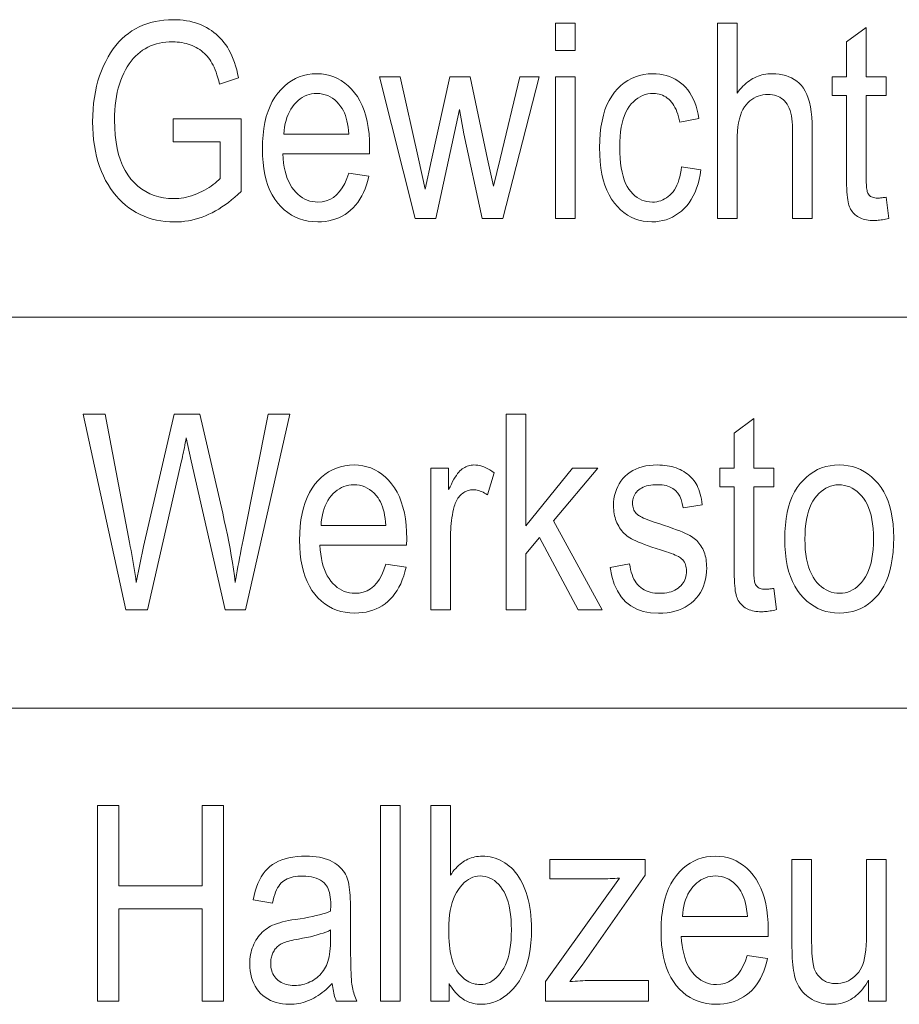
# Model space of a CAD drawing. Extents: x 5 to 2705, y 5 to 648.
# Tile 28 of 50: x 737 to 746, y 26 to 36. Entities that reach past the tile are written whole.
import ezdxf

# ---------------------------------------------------------------- set-up
doc = ezdxf.new("R2010")
doc.units = 0

msp = doc.modelspace()

# ---------------------------------------------------------------- linework, layer by layer
at = {"color": 7, "lineweight": 13}
for p, q in [((659, 33), (832, 33)), ((659, 29), (832, 29))]:
    msp.add_line(p, q, dxfattribs=at)
for points in [[(738.949524, 34.790585), (738.949524, 35.025238), (739.643921, 35.0266), (739.643921, 34.284447), (739.611877, 34.254112), (739.579651, 34.225319), (739.54718, 34.198067), (739.514465, 34.172359), (739.481567, 34.14819), (739.448486, 34.125565), (739.4151, 34.104481), (739.381531, 34.084938), (739.347778, 34.066936), (739.313782, 34.050476), (739.279602, 34.035572), (739.245178, 34.022236), (739.210571, 34.010468), (739.175842, 34.000271), (739.140869, 33.991642), (739.105713, 33.984581), (739.070374, 33.979092), (739.03479, 33.97517), (738.999084, 33.972816), (738.963135, 33.972031), (738.915649, 33.973232), (738.869202, 33.976833), (738.823792, 33.982838), (738.779358, 33.991241), (738.736023, 34.002045), (738.693726, 34.015251), (738.652405, 34.030857), (738.612183, 34.048866), (738.572937, 34.069275), (738.53479, 34.092087), (738.497925, 34.117203), (738.462646, 34.144527), (738.428894, 34.174065), (738.396729, 34.205811), (738.36615, 34.239765), (738.337097, 34.275932), (738.309631, 34.314308), (738.283752, 34.354897), (738.25946, 34.397694), (738.236694, 34.442699), (738.21582, 34.489738), (738.197144, 34.538635), (738.180664, 34.589386), (738.166382, 34.641991), (738.154358, 34.696453), (738.14447, 34.752769), (738.13678, 34.81094), (738.131287, 34.870968), (738.127991, 34.93285), (738.126892, 34.99659), (738.127991, 35.061226), (738.131287, 35.124172), (738.136841, 35.185429), (738.144531, 35.244991), (738.15448, 35.302864), (738.166687, 35.359043), (738.18103, 35.413532), (738.197571, 35.466328), (738.21637, 35.517433), (738.237366, 35.566849), (738.260193, 35.61414), (738.284302, 35.658878), (738.309814, 35.701069), (738.33667, 35.740707), (738.364929, 35.777794), (738.394531, 35.812332), (738.425537, 35.844318), (738.457825, 35.873749), (738.491516, 35.900635), (738.526611, 35.924965), (738.562988, 35.946869), (738.600708, 35.966465), (738.639709, 35.983757), (738.680054, 35.998745), (738.72168, 36.011425), (738.764648, 36.021801), (738.808899, 36.029869), (738.854431, 36.035633), (738.901367, 36.039093), (738.949524, 36.040245), (738.985107, 36.039574), (739.019775, 36.037571), (739.053528, 36.034229), (739.086365, 36.029549), (739.118347, 36.023533), (739.149414, 36.016178), (739.179565, 36.007488), (739.208862, 35.997459), (739.237183, 35.986095), (739.264648, 35.973396), (739.291199, 35.959465), (739.316772, 35.94442), (739.341431, 35.928253), (739.365051, 35.910969), (739.387817, 35.892563), (739.409546, 35.873039), (739.430359, 35.852402), (739.450195, 35.830639), (739.469116, 35.807762), (739.487061, 35.783764), (739.504089, 35.758293), (739.520203, 35.730995), (739.535522, 35.701866), (739.549927, 35.670914), (739.563416, 35.63813), (739.576111, 35.603519), (739.587891, 35.567078), (739.598816, 35.528812), (739.608826, 35.488716), (739.617981, 35.446793), (739.422913, 35.38131), (739.414795, 35.414288), (739.40625, 35.445564), (739.397339, 35.475136), (739.388, 35.502998), (739.378235, 35.52916), (739.368103, 35.553616), (739.357483, 35.576363), (739.346497, 35.597408), (739.335144, 35.616745), (739.323303, 35.634377), (739.310913, 35.650795), (739.297791, 35.666492), (739.283875, 35.681465), (739.269165, 35.695713), (739.253723, 35.70924), (739.237549, 35.722046), (739.220581, 35.734127), (739.20282, 35.745483), (739.184326, 35.756119), (739.1651, 35.766029), (739.145203, 35.775101), (739.124817, 35.783218), (739.103943, 35.790382), (739.082581, 35.796589), (739.06073, 35.801842), (739.038391, 35.806137), (739.015503, 35.809479), (738.992188, 35.811867), (738.968384, 35.813301), (738.944092, 35.813778), (738.908813, 35.812912), (738.874573, 35.810314), (738.841309, 35.805981), (738.809082, 35.799915), (738.777771, 35.792122), (738.747559, 35.782593), (738.718262, 35.771328), (738.690002, 35.758335), (738.66272, 35.743607), (738.636414, 35.727146), (738.611145, 35.708858), (738.586853, 35.688648), (738.563599, 35.666512), (738.541382, 35.642456), (738.520142, 35.61647), (738.499878, 35.588566), (738.480652, 35.558735), (738.462463, 35.526985), (738.445251, 35.493305), (738.429077, 35.457706), (738.414185, 35.420341), (738.400818, 35.381363), (738.389038, 35.340775), (738.378845, 35.29858), (738.370239, 35.254772), (738.363159, 35.209358), (738.357666, 35.162331), (738.35376, 35.113697), (738.351379, 35.06345), (738.350586, 35.011597), (738.352295, 34.933388), (738.3573, 34.859207), (738.365723, 34.789051), (738.377441, 34.722919), (738.392578, 34.660809), (738.411011, 34.602726), (738.432861, 34.548668), (738.458008, 34.498634), (738.486511, 34.452625), (738.518433, 34.410641), (738.552979, 34.372665), (738.5896, 34.338688), (738.628174, 34.308708), (738.668823, 34.282726), (738.711487, 34.260742), (738.756104, 34.242756), (738.802795, 34.228764), (738.851501, 34.218769), (738.902222, 34.212776), (738.954956, 34.210777), (738.980713, 34.211391), (739.006531, 34.21323), (739.032471, 34.216301), (739.058533, 34.2206), (739.084778, 34.226124), (739.111084, 34.232876), (739.137512, 34.24086), (739.164062, 34.250069), (739.190796, 34.260502), (739.21759, 34.272167), (739.243896, 34.284679), (739.269165, 34.297653), (739.293274, 34.311089), (739.316284, 34.324993), (739.338135, 34.339359), (739.358948, 34.354187), (739.378662, 34.36948), (739.397217, 34.385239), (739.414734, 34.401459), (739.431091, 34.418144), (739.431091, 34.790585)], [(742.858093, 35.723736), (742.858093, 36.006138), (743.058655, 36.006138), (743.058655, 35.723736)], [(744.512939, 34.006138), (744.512939, 36.006138), (744.713501, 36.006138), (744.713501, 35.28854), (744.727905, 35.307961), (744.742615, 35.326382), (744.757751, 35.343811), (744.773193, 35.360245), (744.789062, 35.375679), (744.805237, 35.390121), (744.821838, 35.403564), (744.838806, 35.416016), (744.85614, 35.427467), (744.873779, 35.437923), (744.891846, 35.447388), (744.910278, 35.455853), (744.929077, 35.463322), (744.948242, 35.469795), (744.967773, 35.475273), (744.987671, 35.479752), (745.007935, 35.483238), (745.028564, 35.485729), (745.049561, 35.487221), (745.070923, 35.48772), (745.108093, 35.486511), (745.143616, 35.482891), (745.177551, 35.476852), (745.2099, 35.468403), (745.240601, 35.457535), (745.269775, 35.444256), (745.297302, 35.428558), (745.323303, 35.41045), (745.347656, 35.389923), (745.370422, 35.366985), (745.391235, 35.340824), (745.409912, 35.310638), (745.426392, 35.276432), (745.440674, 35.238197), (745.452759, 35.195938), (745.462646, 35.149658), (745.470337, 35.09935), (745.47583, 35.045021), (745.479126, 34.986664), (745.480225, 34.924282), (745.480225, 34.006138), (745.279663, 34.006138), (745.279663, 34.924282), (745.278992, 34.960873), (745.276978, 34.995335), (745.273682, 35.027664), (745.268982, 35.057869), (745.262939, 35.085945), (745.255615, 35.111897), (745.246887, 35.135715), (745.236877, 35.157406), (745.225525, 35.176971), (745.21283, 35.194405), (745.198975, 35.209957), (745.184082, 35.223873), (745.168152, 35.236153), (745.151245, 35.246792), (745.133362, 35.255798), (745.114441, 35.263165), (745.094482, 35.268894), (745.073547, 35.272987), (745.051636, 35.27544), (745.028625, 35.27626), (745.002869, 35.275211), (744.977844, 35.27206), (744.953552, 35.266808), (744.930115, 35.259453), (744.90741, 35.25), (744.885498, 35.238441), (744.864319, 35.224789), (744.843994, 35.20903), (744.824402, 35.191174), (744.805603, 35.171211), (744.788086, 35.148579), (744.772461, 35.1227), (744.758606, 35.093575), (744.746643, 35.061199), (744.736511, 35.025578), (744.72821, 34.98671), (744.721802, 34.944595), (744.717163, 34.899235), (744.714417, 34.850628), (744.713501, 34.798771), (744.713501, 34.006138)], [(746.236023, 34.225784), (746.263306, 34.008865), (746.246826, 34.004719), (746.230652, 34.001007), (746.214844, 33.997734), (746.199341, 33.994896), (746.184204, 33.992496), (746.169312, 33.990532), (746.154785, 33.989002), (746.140625, 33.987911), (746.12677, 33.987255), (746.11322, 33.987038), (746.092651, 33.987453), (746.072876, 33.988701), (746.053894, 33.990784), (746.035767, 33.993694), (746.018433, 33.99744), (746.001892, 34.002018), (745.986206, 34.007427), (745.971375, 34.013668), (745.957275, 34.020741), (745.944092, 34.028648), (745.931641, 34.037277), (745.920044, 34.04652), (745.909241, 34.056377), (745.899231, 34.066849), (745.890015, 34.07793), (745.881592, 34.08963), (745.874023, 34.101944), (745.867249, 34.114868), (745.861267, 34.12841), (745.856079, 34.142563), (745.851562, 34.158459), (745.847473, 34.177216), (745.843872, 34.198837), (745.84082, 34.223328), (745.838135, 34.250679), (745.835999, 34.280899), (745.834351, 34.313984), (745.83313, 34.34993), (745.832458, 34.388744), (745.832214, 34.43042), (745.832214, 35.263981), (745.684875, 35.263981), (745.684875, 35.454979), (745.832214, 35.454979), (745.832214, 35.813778), (746.032715, 35.961117), (746.032715, 35.454979), (746.236023, 35.454979), (746.236023, 35.263981), (746.032715, 35.263981), (746.032715, 34.416779), (746.032898, 34.394146), (746.033447, 34.373177), (746.034363, 34.353874), (746.035583, 34.336235), (746.03717, 34.320259), (746.039124, 34.305946), (746.041443, 34.293301), (746.044067, 34.282318), (746.047119, 34.272999), (746.050476, 34.265347), (746.056091, 34.256016), (746.062622, 34.247665), (746.070068, 34.240299), (746.07843, 34.233913), (746.087646, 34.228512), (746.097778, 34.224091), (746.108826, 34.220654), (746.120789, 34.218197), (746.133606, 34.216724), (746.147339, 34.216232), (746.154358, 34.216328), (746.161804, 34.216614), (746.169617, 34.217094), (746.177917, 34.217762), (746.186584, 34.21862), (746.195618, 34.219673), (746.205139, 34.220913), (746.215027, 34.222343), (746.225281, 34.223969)], [(740.74353, 34.472713), (740.950867, 34.441338), (740.939697, 34.396091), (740.926819, 34.353123), (740.912231, 34.312435), (740.895996, 34.274025), (740.878052, 34.237892), (740.858459, 34.204037), (740.837219, 34.172462), (740.81427, 34.143166), (740.789612, 34.116146), (740.763306, 34.091404), (740.735535, 34.068981), (740.706421, 34.04892), (740.676025, 34.031219), (740.644348, 34.015877), (740.611328, 34.002899), (740.577087, 33.992275), (740.541504, 33.984016), (740.504639, 33.978115), (740.466492, 33.974575), (740.427002, 33.973396), (740.377502, 33.975311), (740.329895, 33.981064), (740.284241, 33.990646), (740.240479, 34.004063), (740.198669, 34.021317), (740.158752, 34.0424), (740.120789, 34.067318), (740.084778, 34.096069), (740.050598, 34.128654), (740.018433, 34.165073), (739.988708, 34.205109), (739.962158, 34.248539), (739.938782, 34.295368), (739.918457, 34.345592), (739.901245, 34.399216), (739.887207, 34.456234), (739.876282, 34.516651), (739.868469, 34.580463), (739.86377, 34.647675), (739.862183, 34.718281), (739.86377, 34.791534), (739.86853, 34.861225), (739.876404, 34.927361), (739.887451, 34.989929), (739.901611, 35.048943), (739.918945, 35.104393), (739.939392, 35.156281), (739.963074, 35.204609), (739.989868, 35.249378), (740.019775, 35.290585), (740.052124, 35.328041), (740.086182, 35.361553), (740.121887, 35.391125), (740.159241, 35.416752), (740.198303, 35.438438), (740.239075, 35.456181), (740.281494, 35.469978), (740.325623, 35.479836), (740.371399, 35.485748), (740.418823, 35.48772), (740.464172, 35.485783), (740.507996, 35.479973), (740.550293, 35.470284), (740.591064, 35.456726), (740.63031, 35.439289), (740.667969, 35.41798), (740.704163, 35.392796), (740.738831, 35.363735), (740.771973, 35.330803), (740.803528, 35.293995), (740.832825, 35.253517), (740.85907, 35.209576), (740.882141, 35.162167), (740.902222, 35.111294), (740.919189, 35.056957), (740.933044, 34.999153), (740.943848, 34.937885), (740.951538, 34.87315), (740.956177, 34.804951), (740.957703, 34.733288), (740.95636, 34.667801), (740.06958, 34.667801), (740.072937, 34.620163), (740.078064, 34.574924), (740.0849, 34.532085), (740.093567, 34.49165), (740.104004, 34.453613), (740.116211, 34.41798), (740.130188, 34.384747), (740.145996, 34.353912), (740.163513, 34.325481), (740.1828, 34.299454), (740.20343, 34.275864), (740.224915, 34.254761), (740.247314, 34.236137), (740.270569, 34.219997), (740.294678, 34.206341), (740.319702, 34.195168), (740.34552, 34.186478), (740.372253, 34.180271), (740.399902, 34.176548), (740.428406, 34.175304), (740.47229, 34.17828), (740.513428, 34.187202), (740.55188, 34.202072), (740.587524, 34.222893), (740.620422, 34.249657), (740.650513, 34.282372), (740.677917, 34.321037), (740.702515, 34.365646), (740.724426, 34.416206)], [(741.422913, 34.006138), (741.059998, 35.454979), (741.268738, 35.454979), (741.457031, 34.61869), (741.526611, 34.30764), (741.589355, 34.606411), (741.777649, 35.454979), (741.984985, 35.454979), (742.162354, 34.614597), (742.222351, 34.33765), (742.290588, 34.617325), (742.493835, 35.454979), (742.690308, 35.454979), (742.317871, 34.006138), (742.109131, 34.006138), (741.919495, 34.873806), (741.874512, 35.120735), (741.634399, 34.006138)], [(742.858093, 34.006138), (742.858093, 35.454979), (743.058655, 35.454979), (743.058655, 34.006138)], [(744.145996, 34.536835), (744.343811, 34.505455), (744.335938, 34.454842), (744.32605, 34.406685), (744.314087, 34.360981), (744.300049, 34.317734), (744.283936, 34.276943), (744.265808, 34.238605), (744.245544, 34.202728), (744.223328, 34.169304), (744.198975, 34.138336), (744.172607, 34.109821), (744.144592, 34.0839), (744.11554, 34.060707), (744.085327, 34.040245), (744.054077, 34.022511), (744.021667, 34.007504), (743.988159, 33.995224), (743.953552, 33.985676), (743.917847, 33.978851), (743.881042, 33.974758), (743.84314, 33.973396), (743.797302, 33.975311), (743.753113, 33.981064), (743.710571, 33.990646), (743.669678, 34.004063), (743.630432, 34.021317), (743.592896, 34.0424), (743.556946, 34.067318), (743.522644, 34.096069), (743.490051, 34.128654), (743.459045, 34.165073), (743.43042, 34.205246), (743.404785, 34.249084), (743.382202, 34.296597), (743.36261, 34.347775), (743.346008, 34.402626), (743.332458, 34.461143), (743.321899, 34.523335), (743.314331, 34.589195), (743.309814, 34.658722), (743.30835, 34.731922), (743.309814, 34.805611), (743.314392, 34.875523), (743.322021, 34.941658), (743.332642, 35.004009), (743.346375, 35.062584), (743.363098, 35.117378), (743.382874, 35.168396), (743.405701, 35.215633), (743.431519, 35.25909), (743.460449, 35.298771), (743.491699, 35.334671), (743.524719, 35.366791), (743.559509, 35.395134), (743.596008, 35.419697), (743.634216, 35.440483), (743.674133, 35.457489), (743.71582, 35.470715), (743.759277, 35.480164), (743.804443, 35.485832), (743.851318, 35.48772), (743.887573, 35.486576), (743.922668, 35.483135), (743.956604, 35.477406), (743.98938, 35.469383), (744.020996, 35.459072), (744.051453, 35.446465), (744.08075, 35.431568), (744.108887, 35.414379), (744.135864, 35.394897), (744.161682, 35.373123), (744.185974, 35.349056), (744.208496, 35.322701), (744.229187, 35.294052), (744.248108, 35.263107), (744.265198, 35.229877), (744.280457, 35.194351), (744.293884, 35.156532), (744.305542, 35.116425), (744.315308, 35.074024), (744.323303, 35.029331), (744.128235, 34.992496), (744.12207, 35.021221), (744.115112, 35.048458), (744.107239, 35.074207), (744.098572, 35.098473), (744.088989, 35.121246), (744.078613, 35.142536), (744.067383, 35.162338), (744.055359, 35.180653), (744.042419, 35.197483), (744.028625, 35.212822), (744.01416, 35.226692), (743.999146, 35.239098), (743.983521, 35.250046), (743.967285, 35.259537), (743.950562, 35.267563), (743.933228, 35.274132), (743.915283, 35.279243), (743.89679, 35.28289), (743.877747, 35.28508), (743.858093, 35.285812), (743.828918, 35.284492), (743.800659, 35.280544), (743.773499, 35.27396), (743.747314, 35.264748), (743.722229, 35.252899), (743.69812, 35.238415), (743.674988, 35.221302), (743.652954, 35.201553), (743.631897, 35.179173), (743.611877, 35.15416), (743.593323, 35.126282), (743.576782, 35.095306), (743.562134, 35.061234), (743.549438, 35.024063), (743.538696, 34.983799), (743.529907, 34.940434), (743.523132, 34.893974), (743.51825, 34.844418), (743.51532, 34.791767), (743.514343, 34.736015), (743.515259, 34.678444), (743.518066, 34.624146), (743.522705, 34.573124), (743.529297, 34.525375), (743.537659, 34.4809), (743.547974, 34.439697), (743.56012, 34.401772), (743.574158, 34.367119), (743.590027, 34.335743), (743.607788, 34.30764), (743.627014, 34.282494), (743.647278, 34.259998), (743.668579, 34.24015), (743.690918, 34.222946), (743.714355, 34.208389), (743.738831, 34.19648), (743.764343, 34.187214), (743.790894, 34.180599), (743.818542, 34.176628), (743.847229, 34.175304), (743.869812, 34.176186), (743.891724, 34.178825), (743.912964, 34.183224), (743.933533, 34.189384), (743.95343, 34.197304), (743.972717, 34.206985), (743.991272, 34.218422), (744.009155, 34.231621), (744.026428, 34.246582), (744.042969, 34.263302), (744.058594, 34.281876), (744.073059, 34.302399), (744.086365, 34.324875), (744.098389, 34.349304), (744.109314, 34.375679), (744.119019, 34.404011), (744.127563, 34.434288), (744.134888, 34.466518), (744.140991, 34.500702)], [(740.081848, 34.869713), (740.744873, 34.869713), (740.741638, 34.90641), (740.737305, 34.9412), (740.731934, 34.974079), (740.725464, 35.005047), (740.717957, 35.034103), (740.709351, 35.061253), (740.699707, 35.086494), (740.689026, 35.109821), (740.677246, 35.131241), (740.664368, 35.150749), (740.64447, 35.176411), (740.623535, 35.199371), (740.601501, 35.219631), (740.578369, 35.23719), (740.554199, 35.252045), (740.528992, 35.264202), (740.502686, 35.273655), (740.475342, 35.280407), (740.44696, 35.284458), (740.41748, 35.285812), (740.390869, 35.284683), (740.36499, 35.281307), (740.339966, 35.275681), (740.315735, 35.267803), (740.292297, 35.257671), (740.269653, 35.245293), (740.247742, 35.230659), (740.226685, 35.213779), (740.206421, 35.194645), (740.18689, 35.17326), (740.16864, 35.149963), (740.152161, 35.125099), (740.137329, 35.098667), (740.124268, 35.070667), (740.112915, 35.041096), (740.103271, 35.009956), (740.095337, 34.977249), (740.089111, 34.942974), (740.084595, 34.907127)], [(738.466553, 30.00614), (738.031372, 32.006142), (738.253723, 32.006142), (738.503418, 30.695089), (738.51123, 30.654652), (738.51886, 30.614107), (738.526306, 30.573452), (738.533508, 30.532688), (738.540588, 30.491816), (738.547424, 30.450832), (738.554138, 30.40974), (738.560608, 30.368542), (738.566895, 30.32723), (738.572998, 30.285812), (738.646667, 30.655525), (738.959045, 32.006142), (739.221008, 32.006142), (739.455688, 30.993862), (739.472412, 30.920233), (739.488281, 30.847231), (739.503296, 30.774857), (739.517456, 30.703112), (739.530701, 30.631992), (739.543091, 30.561501), (739.554626, 30.491638), (739.565247, 30.422401), (739.575012, 30.353794), (739.583923, 30.285812), (739.590332, 30.325281), (739.597168, 30.365648), (739.604309, 30.406918), (739.611816, 30.449087), (739.61969, 30.492157), (739.62793, 30.536125), (739.636536, 30.580997), (739.645447, 30.626768), (739.654724, 30.673439), (739.664368, 30.72101), (739.922241, 32.006142), (740.140503, 32.006142), (739.690308, 30.00614), (739.481567, 30.00614), (739.135071, 31.530014), (739.083191, 31.764666), (739.078552, 31.738745), (739.073914, 31.713371), (739.069153, 31.688541), (739.064453, 31.664257), (739.059692, 31.640518), (739.054871, 31.617327), (739.05011, 31.594681), (739.045227, 31.572578), (739.040344, 31.551023), (739.035461, 31.530014), (738.687561, 30.00614)], [(742.35199, 30.00614), (742.35199, 32.006142), (742.552551, 32.006142), (742.552551, 30.865622), (743.030029, 31.454981), (743.290588, 31.454981), (742.836304, 30.917463), (743.335632, 30.00614), (743.088684, 30.00614), (742.694397, 30.746931), (742.552551, 30.580492), (742.552551, 30.00614)], [(745.087341, 30.225784), (745.114624, 30.008869), (745.098145, 30.004721), (745.08197, 30.001011), (745.066162, 29.997736), (745.050659, 29.994898), (745.035461, 29.992496), (745.02063, 29.990532), (745.006104, 29.989004), (744.991943, 29.987913), (744.978088, 29.987259), (744.964539, 29.98704), (744.943909, 29.987455), (744.924133, 29.988705), (744.905212, 29.990786), (744.887024, 29.993698), (744.86969, 29.997442), (744.85321, 30.00202), (744.837524, 30.007429), (744.822632, 30.01367), (744.808594, 30.020744), (744.795349, 30.02865), (744.782959, 30.037279), (744.771301, 30.046522), (744.760498, 30.056379), (744.750488, 30.066849), (744.741333, 30.077934), (744.73291, 30.089632), (744.725342, 30.101944), (744.718506, 30.11487), (744.712524, 30.12841), (744.707397, 30.142565), (744.70282, 30.158459), (744.698792, 30.177217), (744.69519, 30.198841), (744.692078, 30.22333), (744.689453, 30.250683), (744.687317, 30.280901), (744.685669, 30.313984), (744.684448, 30.349932), (744.683716, 30.388746), (744.683472, 30.430424), (744.683472, 31.263985), (744.536133, 31.263985), (744.536133, 31.454981), (744.683472, 31.454981), (744.683472, 31.81378), (744.884033, 31.961119), (744.884033, 31.454981), (745.087341, 31.454981), (745.087341, 31.263985), (744.884033, 31.263985), (744.884033, 30.41678), (744.884216, 30.394148), (744.884766, 30.373178), (744.88562, 30.353874), (744.886902, 30.336235), (744.888489, 30.320259), (744.890442, 30.305948), (744.8927, 30.293303), (744.895386, 30.28232), (744.898376, 30.273003), (744.901794, 30.265348), (744.90741, 30.256018), (744.91394, 30.247667), (744.921387, 30.240301), (744.929688, 30.233915), (744.938965, 30.228514), (744.949097, 30.224092), (744.960144, 30.220655), (744.972046, 30.218201), (744.984924, 30.216726), (744.998657, 30.216236), (745.005676, 30.216331), (745.013123, 30.216618), (745.020935, 30.217094), (745.029175, 30.217764), (745.037842, 30.218622), (745.046936, 30.219673), (745.056396, 30.220915), (745.066284, 30.222347), (745.076599, 30.22397)], [(741.122803, 30.472715), (741.330139, 30.441338), (741.31897, 30.396091), (741.30603, 30.353125), (741.291504, 30.312435), (741.275269, 30.274025), (741.257324, 30.237892), (741.237732, 30.204039), (741.216431, 30.172462), (741.193481, 30.143166), (741.168884, 30.116146), (741.142578, 30.091406), (741.114746, 30.068985), (741.085693, 30.048923), (741.055298, 30.031221), (741.023621, 30.015881), (740.990601, 30.002899), (740.95636, 29.992279), (740.920776, 29.984018), (740.883911, 29.978117), (740.845764, 29.974577), (740.806274, 29.973398), (740.756775, 29.975315), (740.709167, 29.981064), (740.663513, 29.990648), (740.619751, 30.004066), (740.577942, 30.021317), (740.538025, 30.042402), (740.500061, 30.06732), (740.463989, 30.096071), (740.429871, 30.128656), (740.397705, 30.165075), (740.367981, 30.205111), (740.341431, 30.248541), (740.317993, 30.295368), (740.297729, 30.345594), (740.280518, 30.399216), (740.266479, 30.456236), (740.255554, 30.516651), (740.247742, 30.580465), (740.243042, 30.647675), (740.241455, 30.718281), (740.243042, 30.791534), (740.247803, 30.861229), (740.255676, 30.927361), (740.266663, 30.989933), (740.280884, 31.048943), (740.298218, 31.104393), (740.318665, 31.156282), (740.342346, 31.204613), (740.36908, 31.24938), (740.399048, 31.290586), (740.431396, 31.328043), (740.465454, 31.361555), (740.50116, 31.391127), (740.538513, 31.416754), (740.577576, 31.438438), (740.618347, 31.456181), (740.660767, 31.46998), (740.704834, 31.479837), (740.75061, 31.48575), (740.798096, 31.487722), (740.843445, 31.485785), (740.887268, 31.479973), (740.929565, 31.470287), (740.970337, 31.456726), (741.009521, 31.439291), (741.047241, 31.417982), (741.083435, 31.392797), (741.118103, 31.363739), (741.151184, 31.330805), (741.1828, 31.293999), (741.212097, 31.253521), (741.238281, 31.209578), (741.261414, 31.16217), (741.281494, 31.111298), (741.298401, 31.056959), (741.312317, 30.999155), (741.32312, 30.937885), (741.330811, 30.873152), (741.335449, 30.804953), (741.336975, 30.733288), (741.335632, 30.667805), (740.448853, 30.667805), (740.452209, 30.620165), (740.457275, 30.574926), (740.464172, 30.532087), (740.472839, 30.491652), (740.483276, 30.453615), (740.495483, 30.417982), (740.50946, 30.384748), (740.525269, 30.353916), (740.542786, 30.325485), (740.562073, 30.299456), (740.582703, 30.275867), (740.604187, 30.254763), (740.626587, 30.236139), (740.649841, 30.220001), (740.67395, 30.206345), (740.698914, 30.195171), (740.724792, 30.186481), (740.751526, 30.180273), (740.779175, 30.17655), (740.807617, 30.175308), (740.851562, 30.178282), (740.8927, 30.187204), (740.931091, 30.202074), (740.966797, 30.222893), (740.999634, 30.24966), (741.029785, 30.282375), (741.05719, 30.321037), (741.081787, 30.365648), (741.103699, 30.416208)], [(741.583923, 30.00614), (741.583923, 31.454981), (741.76532, 31.454981), (741.76532, 31.235334), (741.779175, 31.264864), (741.792725, 31.292334), (741.80603, 31.317743), (741.819153, 31.341093), (741.832031, 31.362381), (741.844666, 31.381611), (741.857056, 31.398779), (741.869263, 31.413889), (741.881165, 31.426937), (741.892883, 31.437927), (741.904663, 31.447388), (741.916687, 31.455853), (741.928955, 31.463322), (741.941589, 31.469795), (741.954468, 31.475273), (741.967651, 31.479755), (741.981079, 31.48324), (741.994873, 31.485731), (742.00885, 31.487225), (742.023193, 31.487722), (742.043396, 31.486931), (742.063721, 31.484558), (742.084106, 31.4806), (742.104614, 31.475061), (742.125183, 31.467941), (742.145813, 31.459236), (742.166565, 31.44895), (742.187317, 31.43708), (742.208252, 31.42363), (742.229187, 31.408596), (742.161011, 31.180765), (742.145996, 31.190874), (742.131104, 31.199919), (742.116333, 31.207899), (742.101624, 31.214817), (742.086975, 31.220669), (742.072388, 31.225458), (742.057922, 31.229181), (742.043518, 31.231842), (742.029236, 31.233438), (742.015015, 31.233971), (742.002319, 31.233521), (741.989807, 31.23217), (741.977539, 31.229919), (741.965454, 31.226767), (741.953613, 31.222715), (741.942017, 31.217764), (741.930603, 31.21191), (741.919373, 31.205158), (741.908447, 31.197504), (741.897705, 31.18895), (741.887329, 31.179592), (741.877625, 31.169523), (741.868591, 31.158745), (741.860107, 31.147259), (741.852295, 31.135061), (741.845154, 31.122156), (741.838562, 31.108541), (741.832642, 31.094215), (741.827332, 31.079182), (741.822632, 31.063438), (741.815369, 31.035158), (741.808899, 31.006521), (741.803162, 30.977531), (741.798218, 30.948187), (741.794006, 30.918486), (741.790588, 30.888432), (741.787903, 30.858023), (741.78595, 30.827259), (741.784851, 30.796139), (741.784424, 30.764666), (741.784424, 30.00614)], [(743.416077, 30.438608), (743.615295, 30.476809), (743.619446, 30.447033), (743.624817, 30.418827), (743.63147, 30.392191), (743.639282, 30.367123), (743.648376, 30.343622), (743.658691, 30.321692), (743.670166, 30.301331), (743.682922, 30.282537), (743.69696, 30.265314), (743.712158, 30.24966), (743.728516, 30.235533), (743.74585, 30.222893), (743.764282, 30.21174), (743.783752, 30.202074), (743.804199, 30.193895), (743.825745, 30.187204), (743.848328, 30.181999), (743.871948, 30.178282), (743.896545, 30.17605), (743.922241, 30.175308), (743.947815, 30.175955), (743.972229, 30.1779), (743.995483, 30.181139), (744.017517, 30.185677), (744.038391, 30.191507), (744.058044, 30.198637), (744.076538, 30.20706), (744.093811, 30.216782), (744.109924, 30.227797), (744.124817, 30.24011), (744.138428, 30.253418), (744.150635, 30.267422), (744.161377, 30.282122), (744.170654, 30.297518), (744.178528, 30.313608), (744.184998, 30.330397), (744.190002, 30.347879), (744.193604, 30.366058), (744.19574, 30.384932), (744.196472, 30.404503), (744.195862, 30.42131), (744.19397, 30.437353), (744.190918, 30.452633), (744.186646, 30.46715), (744.181091, 30.480902), (744.174377, 30.493889), (744.166382, 30.506113), (744.157166, 30.517572), (744.146729, 30.528269), (744.135071, 30.5382), (744.125427, 30.544912), (744.113342, 30.551952), (744.098877, 30.559319), (744.082031, 30.567013), (744.062744, 30.575035), (744.041077, 30.583384), (744.017029, 30.59206), (743.99054, 30.601065), (743.96167, 30.610395), (743.93042, 30.620056), (743.885071, 30.634298), (743.842773, 30.648104), (743.80365, 30.661474), (743.767578, 30.674408), (743.73468, 30.686903), (743.704834, 30.698963), (743.678101, 30.710587), (743.654541, 30.721775), (743.634033, 30.732525), (743.616638, 30.742838), (743.601196, 30.753275), (743.586426, 30.764393), (743.572388, 30.776194), (743.559021, 30.788677), (743.546387, 30.801842), (743.534485, 30.815689), (743.523254, 30.830219), (743.512756, 30.84543), (743.50293, 30.861324), (743.493835, 30.877899), (743.485596, 30.895048), (743.478149, 30.912661), (743.471619, 30.930737), (743.465942, 30.949278), (743.461121, 30.968281), (743.457214, 30.987749), (743.454163, 31.007681), (743.451965, 31.028076), (743.450623, 31.048937), (743.450195, 31.070259), (743.451416, 31.106672), (743.454956, 31.141693), (743.460876, 31.175322), (743.469177, 31.20756), (743.479858, 31.238405), (743.49292, 31.267859), (743.508362, 31.295921), (743.526184, 31.322594), (743.546326, 31.347872), (743.568909, 31.371761), (743.593567, 31.393793), (743.620056, 31.413507), (743.648315, 31.430901), (743.678467, 31.445976), (743.710449, 31.458733), (743.744202, 31.469168), (743.779846, 31.477285), (743.817322, 31.483084), (743.856567, 31.486563), (743.897705, 31.487722), (743.923828, 31.487246), (743.949341, 31.485813), (743.974182, 31.483425), (743.998413, 31.480083), (744.021973, 31.475784), (744.044922, 31.470533), (744.067261, 31.464325), (744.088867, 31.457163), (744.109924, 31.449045), (744.13031, 31.439974), (744.149841, 31.430096), (744.168518, 31.419563), (744.186218, 31.408377), (744.203003, 31.396536), (744.218811, 31.384039), (744.233643, 31.370888), (744.24762, 31.35708), (744.26062, 31.342621), (744.272644, 31.327503), (744.283752, 31.311733), (744.294067, 31.294939), (744.303711, 31.276754), (744.312744, 31.257177), (744.321106, 31.236208), (744.328796, 31.213848), (744.335815, 31.190096), (744.342224, 31.164953), (744.347961, 31.138418), (744.353027, 31.110493), (744.357422, 31.081173), (744.161011, 31.048431), (744.153503, 31.093534), (744.141968, 31.133888), (744.126343, 31.169497), (744.106628, 31.200356), (744.082886, 31.226467), (744.055054, 31.247831), (744.023193, 31.264448), (743.987244, 31.276318), (743.947205, 31.283438), (743.903137, 31.285812), (743.877625, 31.285288), (743.853455, 31.283712), (743.830566, 31.281086), (743.809082, 31.277409), (743.788879, 31.272682), (743.77002, 31.266903), (743.752563, 31.260075), (743.736389, 31.252197), (743.721558, 31.243269), (743.708069, 31.233288), (743.695862, 31.22249), (743.684937, 31.211105), (743.675354, 31.199135), (743.666992, 31.186577), (743.659973, 31.173431), (743.654175, 31.1597), (743.649719, 31.145382), (743.646484, 31.130478), (743.644592, 31.114986), (743.643921, 31.098909), (743.644531, 31.083153), (743.646362, 31.068077), (743.649475, 31.053684), (743.653748, 31.039974), (743.659302, 31.026945), (743.666016, 31.014599), (743.674011, 31.002934), (743.683228, 30.991951), (743.693665, 30.981651), (743.705322, 30.972033), (743.714111, 30.966249), (743.72583, 30.95981), (743.740417, 30.952715), (743.757935, 30.944967), (743.77832, 30.936563), (743.801575, 30.927504), (743.827759, 30.917791), (743.856812, 30.907423), (743.888733, 30.896399), (743.923584, 30.884722), (743.971802, 30.868958), (744.016418, 30.853861), (744.057556, 30.839434), (744.095154, 30.825676), (744.129272, 30.812586), (744.159851, 30.800165), (744.18689, 30.788412), (744.210449, 30.777327), (744.230408, 30.766911), (744.246948, 30.757162), (744.261353, 30.747408), (744.275085, 30.736973), (744.288208, 30.725853), (744.300598, 30.714052), (744.312439, 30.701569), (744.323547, 30.688404), (744.334045, 30.674557), (744.343872, 30.660028), (744.353027, 30.644817), (744.361511, 30.628923), (744.369324, 30.612381), (744.376282, 30.595226), (744.382385, 30.577456), (744.387695, 30.559072), (744.392212, 30.540075), (744.395935, 30.520464), (744.398743, 30.500238), (744.400818, 30.479401), (744.402039, 30.457947), (744.402466, 30.435881), (744.401123, 30.395199), (744.397217, 30.356098), (744.390625, 30.318583), (744.381409, 30.282648), (744.369568, 30.248295), (744.355042, 30.215527), (744.337952, 30.18434), (744.318176, 30.154734), (744.295837, 30.126713), (744.270813, 30.100273), (744.24353, 30.075909), (744.214294, 30.054108), (744.183167, 30.03487), (744.150085, 30.0182), (744.115112, 30.004093), (744.078186, 29.992552), (744.039368, 29.983576), (743.998596, 29.977163), (743.955933, 29.973316), (743.911316, 29.972033), (743.829529, 29.9767), (743.754883, 29.990696), (743.687378, 30.014025), (743.627136, 30.046686), (743.574036, 30.088676), (743.528076, 30.140001), (743.489319, 30.200655), (743.457764, 30.270641), (743.43335, 30.34996)], [(745.200562, 30.73056), (745.202148, 30.803753), (745.206848, 30.87326), (745.214722, 30.939087), (745.225769, 31.001228), (745.239929, 31.059687), (745.257263, 31.114462), (745.277771, 31.165554), (745.301392, 31.212961), (745.328186, 31.256685), (745.358093, 31.296726), (745.390442, 31.333015), (745.4245, 31.365484), (745.460205, 31.394135), (745.49762, 31.418964), (745.536682, 31.439974), (745.577393, 31.457163), (745.619812, 31.470533), (745.66394, 31.480083), (745.709717, 31.485813), (745.757141, 31.487722), (745.803833, 31.485813), (745.848999, 31.480083), (745.892578, 31.470533), (745.934631, 31.457163), (745.975098, 31.439974), (746.014038, 31.418964), (746.051392, 31.394135), (746.087219, 31.365484), (746.12146, 31.333015), (746.154175, 31.296726), (746.184509, 31.256836), (746.211609, 31.213562), (746.235596, 31.166904), (746.256287, 31.116863), (746.273865, 31.063438), (746.288269, 31.00663), (746.299438, 30.94644), (746.307373, 30.882866), (746.312195, 30.815908), (746.313782, 30.745567), (746.312195, 30.669523), (746.307495, 30.597464), (746.299683, 30.529387), (746.288696, 30.465294), (746.274536, 30.405186), (746.257324, 30.34906), (746.236877, 30.296917), (746.213379, 30.248758), (746.186707, 30.204584), (746.15686, 30.164394), (746.124634, 30.128105), (746.090698, 30.095634), (746.054993, 30.066986), (746.017639, 30.042156), (745.978516, 30.021147), (745.937683, 30.003958), (745.895142, 29.990587), (745.85083, 29.981037), (745.804871, 29.975307), (745.757141, 29.973398), (745.710205, 29.975315), (745.664856, 29.981064), (745.621094, 29.990648), (745.578918, 30.004066), (745.538391, 30.021317), (745.49939, 30.042402), (745.462036, 30.06732), (745.42627, 30.096071), (745.39209, 30.128656), (745.359497, 30.165075), (745.329285, 30.205233), (745.302246, 30.249031), (745.278442, 30.296474), (745.257751, 30.347559), (745.240295, 30.402287), (745.225952, 30.460655), (745.214844, 30.522667), (745.206909, 30.588322), (745.202148, 30.657619)], [(740.461121, 30.869715), (741.124146, 30.869715), (741.120911, 30.906412), (741.116577, 30.9412), (741.111145, 30.974079), (741.104736, 31.005049), (741.097229, 31.034107), (741.088623, 31.061256), (741.078979, 31.086494), (741.068237, 31.109823), (741.056519, 31.131243), (741.04364, 31.150751), (741.023743, 31.176413), (741.002808, 31.199373), (740.980774, 31.219633), (740.957642, 31.23719), (740.933472, 31.252047), (740.908264, 31.264202), (740.881958, 31.273657), (740.854614, 31.280411), (740.826233, 31.284462), (740.796753, 31.285812), (740.770081, 31.284687), (740.744263, 31.281311), (740.719238, 31.275682), (740.695007, 31.267805), (740.67157, 31.257675), (740.648865, 31.245295), (740.627014, 31.230661), (740.605957, 31.213779), (740.585632, 31.194647), (740.566162, 31.173262), (740.547913, 31.149967), (740.531433, 31.125103), (740.516602, 31.098671), (740.50354, 31.070669), (740.492126, 31.0411), (740.482483, 31.00996), (740.474609, 30.977251), (740.468384, 30.942974), (740.463867, 30.907129)], [(745.406555, 30.73056), (745.407593, 30.675793), (745.410645, 30.623903), (745.415771, 30.574892), (745.422913, 30.528759), (745.432129, 30.485506), (745.443359, 30.445129), (745.456665, 30.407633), (745.472046, 30.373016), (745.489441, 30.341276), (745.50885, 30.312416), (745.529846, 30.286366), (745.551758, 30.263056), (745.574707, 30.242491), (745.598572, 30.224667), (745.623474, 30.209585), (745.649353, 30.197245), (745.676208, 30.187647), (745.704041, 30.180792), (745.732849, 30.176678), (745.762634, 30.175308), (745.790588, 30.176693), (745.817749, 30.180847), (745.844116, 30.187771), (745.86969, 30.197464), (745.89447, 30.209925), (745.918396, 30.225157), (745.941528, 30.243158), (745.963867, 30.263929), (745.985413, 30.28747), (746.006165, 30.31378), (746.025452, 30.342873), (746.042725, 30.374762), (746.057983, 30.409449), (746.071167, 30.446932), (746.082397, 30.487211), (746.091492, 30.530287), (746.098633, 30.57616), (746.103699, 30.62483), (746.10675, 30.676296), (746.107788, 30.73056), (746.10675, 30.785069), (746.103699, 30.836727), (746.098572, 30.885532), (746.091431, 30.931488), (746.082214, 30.974592), (746.070923, 31.014843), (746.057617, 31.052244), (746.042297, 31.086794), (746.024902, 31.118492), (746.005432, 31.147341), (745.984497, 31.173391), (745.962585, 31.196699), (745.939636, 31.217266), (745.915771, 31.235088), (745.890869, 31.250172), (745.86499, 31.26251), (745.838135, 31.272108), (745.810303, 31.278963), (745.781494, 31.283077), (745.751709, 31.284449), (745.72345, 31.28307), (745.696106, 31.278936), (745.669556, 31.272047), (745.64386, 31.262402), (745.619019, 31.25), (745.595032, 31.234844), (745.571899, 31.21693), (745.549561, 31.196262), (745.528137, 31.172838), (745.507507, 31.146658), (745.488342, 31.117695), (745.47113, 31.085922), (745.455994, 31.051338), (745.442871, 31.013943), (745.431763, 30.97374), (745.422729, 30.930723), (745.415649, 30.884899), (745.410583, 30.836262), (745.407532, 30.784817)], [(738.175964, 26.00614), (738.175964, 28.00614), (738.392883, 28.00614), (738.392883, 27.184856), (739.245544, 27.184856), (739.245544, 28.00614), (739.462463, 28.00614), (739.462463, 26.00614), (739.245544, 26.00614), (739.245544, 26.948841), (738.392883, 26.948841), (738.392883, 26.00614)], [(741.06958, 26.00614), (741.06958, 28.00614), (741.270142, 28.00614), (741.270142, 26.00614)], [(741.76947, 26.00614), (741.58252, 26.00614), (741.58252, 28.00614), (741.783081, 28.00614), (741.783081, 27.292633), (741.796082, 27.311781), (741.809387, 27.329933), (741.82312, 27.347088), (741.837097, 27.363247), (741.85144, 27.37841), (741.86615, 27.392578), (741.881226, 27.40575), (741.896606, 27.417927), (741.912292, 27.429108), (741.928406, 27.439291), (741.944824, 27.448494), (741.961609, 27.456726), (741.97876, 27.463991), (741.996277, 27.470287), (742.01416, 27.475615), (742.03241, 27.479973), (742.051025, 27.483364), (742.070068, 27.485785), (742.089417, 27.487238), (742.109131, 27.487722), (742.136719, 27.486891), (742.163818, 27.484394), (742.190369, 27.480232), (742.216431, 27.474407), (742.242004, 27.466917), (742.267029, 27.457764), (742.291565, 27.446945), (742.315613, 27.434462), (742.339172, 27.420315), (742.362183, 27.404503), (742.384521, 27.386999), (742.405945, 27.367777), (742.426453, 27.346836), (742.446045, 27.324175), (742.464722, 27.299795), (742.482483, 27.273697), (742.499268, 27.24588), (742.515198, 27.216345), (742.530212, 27.185089), (742.544312, 27.152115), (742.557312, 27.117559), (742.568909, 27.081556), (742.579102, 27.044107), (742.588013, 27.005213), (742.59552, 26.96487), (742.601624, 26.923084), (742.606384, 26.87985), (742.609802, 26.835171), (742.611877, 26.789045), (742.612549, 26.741474), (742.611023, 26.669489), (742.606384, 26.600874), (742.598694, 26.535627), (742.587891, 26.473753), (742.574036, 26.415247), (742.557068, 26.360109), (742.536987, 26.308344), (742.513916, 26.259947), (742.487671, 26.214918), (742.458374, 26.173262), (742.427063, 26.135286), (742.394653, 26.101311), (742.361206, 26.071331), (742.326782, 26.045349), (742.29126, 26.023363), (742.254761, 26.005375), (742.217163, 25.991385), (742.178528, 25.981392), (742.138916, 25.975397), (742.098206, 25.973398), (742.077698, 25.973936), (742.057617, 25.975554), (742.037903, 25.978247), (742.018677, 25.982019), (741.999817, 25.98687), (741.981445, 25.992798), (741.96344, 25.999804), (741.945862, 26.007887), (741.928711, 26.017048), (741.911987, 26.027287), (741.895752, 26.038589), (741.879883, 26.050941), (741.864502, 26.064346), (741.849548, 26.0788), (741.835083, 26.094305), (741.821045, 26.110861), (741.807495, 26.128466), (741.794373, 26.147121), (741.781677, 26.166828), (741.76947, 26.187586)], [(740.575745, 26.184856), (740.55542, 26.164366), (740.535034, 26.144913), (740.514404, 26.126495), (740.493652, 26.109114), (740.472717, 26.09277), (740.451599, 26.077463), (740.430359, 26.063192), (740.408936, 26.049959), (740.38739, 26.037764), (740.365601, 26.026604), (740.343689, 26.016495), (740.321655, 26.00745), (740.299377, 25.999468), (740.276978, 25.992552), (740.254456, 25.986698), (740.231689, 25.981911), (740.208801, 25.978186), (740.18573, 25.975525), (740.162537, 25.97393), (740.13916, 25.973398), (740.102783, 25.974516), (740.067932, 25.977873), (740.034607, 25.983465), (740.002747, 25.991297), (739.972351, 26.001366), (739.943542, 26.01367), (739.916138, 26.028214), (739.89032, 26.044994), (739.865967, 26.064011), (739.84314, 26.085266), (739.822144, 26.108418), (739.803345, 26.133125), (739.786743, 26.159388), (739.7724, 26.187204), (739.760254, 26.216576), (739.750305, 26.247503), (739.742554, 26.279987), (739.737, 26.314026), (739.733704, 26.349619), (739.732605, 26.386766), (739.733154, 26.411583), (739.73468, 26.435825), (739.737244, 26.459496), (739.740906, 26.482594), (739.745544, 26.505117), (739.751282, 26.527067), (739.757996, 26.548445), (739.765808, 26.56925), (739.774597, 26.589481), (739.784424, 26.60914), (739.795227, 26.62809), (739.806702, 26.646194), (739.81897, 26.663452), (739.832031, 26.679865), (739.845825, 26.695431), (739.860413, 26.71015), (739.875732, 26.724026), (739.891846, 26.737053), (739.908691, 26.749237), (739.926331, 26.760574), (739.945251, 26.771202), (739.966064, 26.781256), (739.988708, 26.790737), (740.013184, 26.799646), (740.039551, 26.807981), (740.067749, 26.815744), (740.097839, 26.822933), (740.129761, 26.82955), (740.163574, 26.835594), (740.199158, 26.841064), (740.247009, 26.848295), (740.292175, 26.855799), (740.334717, 26.863575), (740.374695, 26.871624), (740.411987, 26.879946), (740.446716, 26.88854), (740.478821, 26.897409), (740.50824, 26.906549), (740.535095, 26.915962), (740.559326, 26.925648), (740.56073, 26.988405), (740.560181, 27.017258), (740.558594, 27.044338), (740.555908, 27.069645), (740.552185, 27.09318), (740.547424, 27.114939), (740.541565, 27.134926), (740.534668, 27.153139), (740.526672, 27.169579), (740.517639, 27.184244), (740.507507, 27.197136), (740.491699, 27.213724), (740.474243, 27.228569), (740.455261, 27.241665), (740.43457, 27.253016), (740.412354, 27.262619), (740.388489, 27.270477), (740.363037, 27.27659), (740.335938, 27.280956), (740.307251, 27.283575), (740.276917, 27.284449), (740.249573, 27.283869), (740.223572, 27.282129), (740.199036, 27.27923), (740.175903, 27.275171), (740.154175, 27.269953), (740.13385, 27.263575), (740.11499, 27.256037), (740.097534, 27.247341), (740.081482, 27.237484), (740.066833, 27.226467), (740.053284, 27.213854), (740.040466, 27.199209), (740.028442, 27.182531), (740.01709, 27.16382), (740.00647, 27.143078), (739.996643, 27.1203), (739.987488, 27.095491), (739.979126, 27.068649), (739.971436, 27.039776), (739.964539, 27.008869), (739.766724, 27.041611), (739.776062, 27.087), (739.787109, 27.12985), (739.799866, 27.170164), (739.814392, 27.207941), (739.830688, 27.243179), (739.848633, 27.275881), (739.868347, 27.306044), (739.889832, 27.33367), (739.913025, 27.358759), (739.937927, 27.38131), (739.964844, 27.401529), (739.993958, 27.419619), (740.025269, 27.435581), (740.058838, 27.449413), (740.094666, 27.461119), (740.13269, 27.470695), (740.172913, 27.478146), (740.215332, 27.483465), (740.260071, 27.486658), (740.306946, 27.487722), (740.343506, 27.48702), (740.378479, 27.484913), (740.411865, 27.4814), (740.443604, 27.47648), (740.473755, 27.470158), (740.502258, 27.462429), (740.529175, 27.453295), (740.554504, 27.442757), (740.578186, 27.430813), (740.600281, 27.417463), (740.620789, 27.403076), (740.639709, 27.388023), (740.657043, 27.372299), (740.672852, 27.355907), (740.687073, 27.338848), (740.699707, 27.321119), (740.710815, 27.302723), (740.720337, 27.283657), (740.728271, 27.263924), (740.73468, 27.243521), (740.73999, 27.221828), (740.744751, 27.198227), (740.748901, 27.172716), (740.752563, 27.145294), (740.755615, 27.115963), (740.758118, 27.084721), (740.760132, 27.051569), (740.761475, 27.016508), (740.762329, 26.979536), (740.762634, 26.940655), (740.762634, 26.613234), (740.762756, 26.54702), (740.763123, 26.485893), (740.763794, 26.429857), (740.764709, 26.37891), (740.765869, 26.33305), (740.767273, 26.292278), (740.768982, 26.256598), (740.770935, 26.226004), (740.773132, 26.200499), (740.775574, 26.180082), (740.778442, 26.162258), (740.781799, 26.144529), (740.785645, 26.126898), (740.789978, 26.10936), (740.794861, 26.091917), (740.800232, 26.074572), (740.806091, 26.05732), (740.8125, 26.040165), (740.819336, 26.023104), (740.826721, 26.00614), (740.616638, 26.00614), (740.610596, 26.021433), (740.60498, 26.0373), (740.599792, 26.05374), (740.595032, 26.070751), (740.590698, 26.088337), (740.586853, 26.106495), (740.583435, 26.125225), (740.580383, 26.144529), (740.57782, 26.164408)], [(744.8172, 26.472715), (745.024536, 26.441338), (745.013367, 26.396091), (745.000488, 26.353125), (744.985901, 26.312435), (744.969666, 26.274025), (744.951721, 26.237892), (744.932129, 26.204039), (744.910889, 26.172462), (744.887939, 26.143166), (744.863281, 26.116146), (744.836975, 26.091406), (744.809204, 26.068985), (744.78009, 26.048923), (744.749695, 26.031221), (744.718018, 26.015881), (744.684998, 26.002899), (744.650757, 25.992279), (744.615173, 25.984018), (744.578308, 25.978117), (744.540161, 25.974577), (744.500671, 25.973398), (744.451172, 25.975315), (744.403564, 25.981064), (744.35791, 25.990648), (744.314148, 26.004066), (744.272339, 26.021317), (744.232422, 26.042402), (744.194458, 26.06732), (744.158447, 26.096071), (744.124268, 26.128656), (744.092102, 26.165075), (744.062378, 26.205111), (744.035828, 26.248541), (744.012451, 26.295368), (743.992126, 26.345594), (743.974915, 26.399216), (743.960876, 26.456236), (743.949951, 26.516651), (743.942139, 26.580465), (743.937439, 26.647675), (743.935852, 26.718281), (743.937439, 26.791534), (743.9422, 26.861229), (743.950073, 26.927361), (743.961121, 26.989933), (743.975281, 27.048943), (743.992615, 27.104393), (744.013062, 27.156282), (744.036743, 27.204613), (744.063538, 27.24938), (744.093445, 27.290586), (744.125793, 27.328043), (744.159851, 27.361555), (744.195557, 27.391127), (744.23291, 27.416754), (744.271973, 27.438438), (744.312744, 27.456181), (744.355164, 27.46998), (744.399292, 27.479837), (744.445068, 27.48575), (744.492493, 27.487722), (744.537842, 27.485785), (744.581665, 27.479973), (744.623962, 27.470287), (744.664734, 27.456726), (744.703979, 27.439291), (744.741638, 27.417982), (744.777832, 27.392797), (744.8125, 27.363739), (744.845642, 27.330805), (744.877197, 27.293999), (744.906494, 27.253521), (744.932739, 27.209578), (744.955811, 27.16217), (744.975891, 27.111298), (744.992859, 27.056959), (745.006714, 26.999155), (745.017517, 26.937885), (745.025208, 26.873152), (745.029846, 26.804953), (745.031372, 26.733288), (745.030029, 26.667805), (744.14325, 26.667805), (744.146606, 26.620165), (744.151733, 26.574926), (744.158569, 26.532087), (744.167236, 26.491652), (744.177673, 26.453615), (744.18988, 26.417982), (744.203918, 26.384748), (744.219666, 26.353916), (744.237183, 26.325485), (744.25647, 26.299456), (744.2771, 26.275867), (744.298584, 26.254763), (744.320984, 26.236139), (744.344238, 26.220001), (744.368347, 26.206345), (744.393372, 26.195171), (744.419189, 26.186481), (744.445923, 26.180273), (744.473572, 26.17655), (744.502075, 26.175308), (744.545959, 26.178282), (744.587097, 26.187204), (744.625549, 26.202074), (744.661194, 26.222893), (744.694092, 26.24966), (744.724182, 26.282375), (744.751587, 26.321037), (744.776184, 26.365648), (744.798096, 26.416208)], [(742.755798, 26.00614), (742.755798, 26.20532), (743.512939, 27.263985), (743.487366, 27.262428), (743.462402, 27.261038), (743.438049, 27.259809), (743.414307, 27.258745), (743.391174, 27.257845), (743.368713, 27.257109), (743.346863, 27.256535), (743.325684, 27.256126), (743.305115, 27.25588), (743.285156, 27.255798), (742.800842, 27.255798), (742.800842, 27.454981), (743.772156, 27.454981), (743.772156, 27.292633), (743.128235, 26.373125), (743.004089, 26.20532), (743.030945, 26.207655), (743.057434, 26.209742), (743.083679, 26.211582), (743.109497, 26.213179), (743.135071, 26.214529), (743.160278, 26.215635), (743.185181, 26.216494), (743.209717, 26.217108), (743.233948, 26.217476), (743.257874, 26.2176), (743.807617, 26.2176), (743.807617, 26.00614)], [(746.057312, 26.00614), (746.057312, 26.218964), (746.043152, 26.195021), (746.028503, 26.172306), (746.013367, 26.15082), (745.997681, 26.13056), (745.981567, 26.111528), (745.964966, 26.093725), (745.947876, 26.077148), (745.930237, 26.061802), (745.91217, 26.047682), (745.893616, 26.03479), (745.874512, 26.023125), (745.85498, 26.012688), (745.8349, 26.003479), (745.814331, 25.995499), (745.793335, 25.988745), (745.77179, 25.983221), (745.749756, 25.978922), (745.727234, 25.975853), (745.704285, 25.974012), (745.680786, 25.973398), (745.653076, 25.974155), (745.626221, 25.976427), (745.600159, 25.980211), (745.57489, 25.985512), (745.550476, 25.992327), (745.526855, 26.000656), (745.504089, 26.010498), (745.482117, 26.021856), (745.460999, 26.034727), (745.440674, 26.049114), (745.421387, 26.064659), (745.403442, 26.081011), (745.386841, 26.098166), (745.371582, 26.116127), (745.357605, 26.134892), (745.344971, 26.154461), (745.333679, 26.174837), (745.323669, 26.196016), (745.315002, 26.218002), (745.307617, 26.240791), (745.30127, 26.26483), (745.295593, 26.29056), (745.290588, 26.317982), (745.286255, 26.347095), (745.282593, 26.377899), (745.279541, 26.410397), (745.277222, 26.444584), (745.275574, 26.480465), (745.274536, 26.518036), (745.274231, 26.557299), (745.274231, 27.454981), (745.474731, 27.454981), (745.474731, 26.651434), (745.474976, 26.608166), (745.475647, 26.56786), (745.476807, 26.530512), (745.478394, 26.496126), (745.480408, 26.464701), (745.482849, 26.436235), (745.485779, 26.41073), (745.489197, 26.388186), (745.492981, 26.368603), (745.497253, 26.351978), (745.502136, 26.337135), (745.507812, 26.322893), (745.514221, 26.30925), (745.521362, 26.296207), (745.529358, 26.283766), (745.538025, 26.271925), (745.547485, 26.260683), (745.557739, 26.250042), (745.568726, 26.24), (745.580505, 26.23056), (745.592773, 26.221876), (745.605469, 26.214108), (745.618469, 26.207253), (745.631775, 26.201311), (745.645447, 26.196283), (745.659485, 26.192169), (745.673828, 26.188971), (745.688538, 26.186686), (745.703552, 26.185314), (745.718933, 26.184856), (745.747375, 26.186045), (745.774719, 26.189606), (745.801086, 26.195539), (745.826355, 26.203848), (745.850586, 26.214529), (745.87384, 26.227587), (745.895996, 26.243015), (745.917175, 26.260818), (745.937256, 26.280996), (745.95636, 26.303547), (745.971375, 26.325716), (745.984802, 26.351297), (745.996704, 26.380287), (746.006958, 26.412687), (746.015686, 26.4485), (746.022827, 26.487722), (746.02832, 26.530355), (746.032288, 26.576399), (746.034668, 26.625853), (746.035461, 26.678719), (746.035461, 27.454981), (746.237366, 27.454981), (746.237366, 26.00614)], [(741.766724, 26.741474), (741.767151, 26.697586), (741.768372, 26.655962), (741.770386, 26.616604), (741.773254, 26.57951), (741.776917, 26.54468), (741.781433, 26.512115), (741.786743, 26.481815), (741.792908, 26.453779), (741.799866, 26.428009), (741.807617, 26.404503), (741.816162, 26.382662), (741.825378, 26.361883), (741.835266, 26.342171), (741.845825, 26.323521), (741.857117, 26.305935), (741.869019, 26.289413), (741.881653, 26.273956), (741.894958, 26.259563), (741.908936, 26.246235), (741.923584, 26.233971), (741.938782, 26.222824), (741.954285, 26.212852), (741.970093, 26.204052), (741.986267, 26.196426), (742.002747, 26.189974), (742.019531, 26.184694), (742.036682, 26.180588), (742.054138, 26.177654), (742.071899, 26.175894), (742.090027, 26.175308), (742.114563, 26.176706), (742.138611, 26.180901), (742.161987, 26.187893), (742.184875, 26.197681), (742.207214, 26.210266), (742.228943, 26.225649), (742.250122, 26.243828), (742.270752, 26.264803), (742.290833, 26.288574), (742.310364, 26.315144), (742.328613, 26.344496), (742.344971, 26.376617), (742.359436, 26.411509), (742.371948, 26.449169), (742.382507, 26.489597), (742.391174, 26.532797), (742.397888, 26.578766), (742.40271, 26.627504), (742.405579, 26.679012), (742.406555, 26.733288), (742.40564, 26.788799), (742.402832, 26.841284), (742.398193, 26.890738), (742.391724, 26.937162), (742.383362, 26.98056), (742.373169, 27.020927), (742.361084, 27.058268), (742.347168, 27.092579), (742.331421, 27.123861), (742.313782, 27.152115), (742.2948, 27.177517), (742.274963, 27.200247), (742.254333, 27.220301), (742.232788, 27.237682), (742.210449, 27.252388), (742.187256, 27.264421), (742.163208, 27.273779), (742.138306, 27.280464), (742.112549, 27.284475), (742.085938, 27.285812), (742.061401, 27.284414), (742.037354, 27.280218), (742.013855, 27.273228), (741.990906, 27.263439), (741.968445, 27.250853), (741.946533, 27.235472), (741.925171, 27.217293), (741.904358, 27.196318), (741.884033, 27.172544), (741.864258, 27.145977), (741.845703, 27.11676), (741.829163, 27.085049), (741.814514, 27.05084), (741.801819, 27.014133), (741.791077, 26.974932), (741.782349, 26.933233), (741.775513, 26.889038), (741.77063, 26.842346), (741.7677, 26.793159)], [(744.155518, 26.869715), (744.818542, 26.869715), (744.815308, 26.906412), (744.810974, 26.9412), (744.805603, 26.974079), (744.799133, 27.005049), (744.791626, 27.034107), (744.78302, 27.061256), (744.773376, 27.086494), (744.762695, 27.109823), (744.750916, 27.131243), (744.738037, 27.150751), (744.71814, 27.176413), (744.697205, 27.199373), (744.675171, 27.219633), (744.652039, 27.23719), (744.62793, 27.252047), (744.602661, 27.264202), (744.576355, 27.273657), (744.549011, 27.280411), (744.52063, 27.284462), (744.49115, 27.285812), (744.464539, 27.284687), (744.438721, 27.281311), (744.413635, 27.275682), (744.389404, 27.267805), (744.365967, 27.257675), (744.343323, 27.245295), (744.321411, 27.230661), (744.300354, 27.213779), (744.28009, 27.194647), (744.260559, 27.173262), (744.24231, 27.149967), (744.22583, 27.125103), (744.210999, 27.098671), (744.197937, 27.070669), (744.186584, 27.0411), (744.176941, 27.00996), (744.169006, 26.977251), (744.162781, 26.942974), (744.158264, 26.907129)], [(740.559326, 26.733288), (740.536194, 26.722538), (740.510803, 26.712116), (740.483337, 26.702019), (740.453674, 26.692251), (740.421875, 26.682812), (740.387939, 26.673698), (740.351807, 26.664911), (740.313538, 26.656454), (740.273132, 26.648323), (740.23053, 26.640518), (740.205933, 26.636091), (740.182861, 26.631542), (740.161316, 26.626869), (740.141296, 26.622074), (740.122803, 26.617157), (740.105835, 26.612116), (740.090393, 26.606951), (740.076477, 26.601665), (740.064087, 26.596256), (740.053223, 26.590723), (740.043335, 26.584898), (740.033936, 26.578609), (740.024963, 26.571856), (740.016418, 26.56464), (740.008362, 26.556959), (740.000732, 26.548813), (739.993591, 26.540205), (739.986877, 26.531134), (739.980591, 26.521597), (739.974731, 26.511597), (739.969421, 26.501207), (739.964722, 26.490505), (739.96051, 26.479488), (739.956848, 26.468159), (739.953796, 26.456514), (739.951294, 26.444557), (739.949341, 26.432285), (739.947937, 26.419701), (739.947083, 26.406801), (739.946777, 26.393589), (739.947449, 26.373268), (739.949341, 26.353779), (739.952576, 26.335123), (739.957031, 26.317299), (739.96283, 26.300308), (739.969849, 26.284147), (739.97821, 26.26882), (739.987854, 26.254326), (739.998718, 26.240662), (740.010925, 26.227831), (740.024231, 26.216038), (740.038513, 26.205484), (740.053833, 26.196175), (740.070068, 26.188105), (740.087341, 26.181276), (740.10553, 26.17569), (740.124756, 26.171345), (740.144958, 26.168242), (740.166138, 26.166378), (740.188293, 26.165758), (740.209595, 26.166317), (740.230591, 26.167995), (740.25116, 26.170792), (740.271301, 26.174707), (740.291077, 26.179741), (740.310486, 26.185894), (740.329468, 26.193165), (740.348022, 26.201555), (740.366272, 26.211065), (740.384033, 26.221693), (740.401184, 26.233253), (740.41748, 26.245567), (740.432861, 26.258629), (740.447327, 26.272442), (740.460938, 26.287006), (740.473694, 26.30232), (740.485535, 26.318384), (740.49646, 26.335197), (740.506531, 26.352764), (740.515686, 26.371078), (740.523987, 26.390621), (740.531433, 26.411869), (740.537964, 26.434824), (740.54364, 26.459482), (740.548401, 26.485846), (740.552368, 26.513916), (740.55542, 26.543692), (740.557617, 26.575171), (740.558899, 26.608356), (740.559326, 26.643248)]]:
    msp.add_lwpolyline(points, close=True, dxfattribs=at)

doc.saveas('drawing.dxf')
